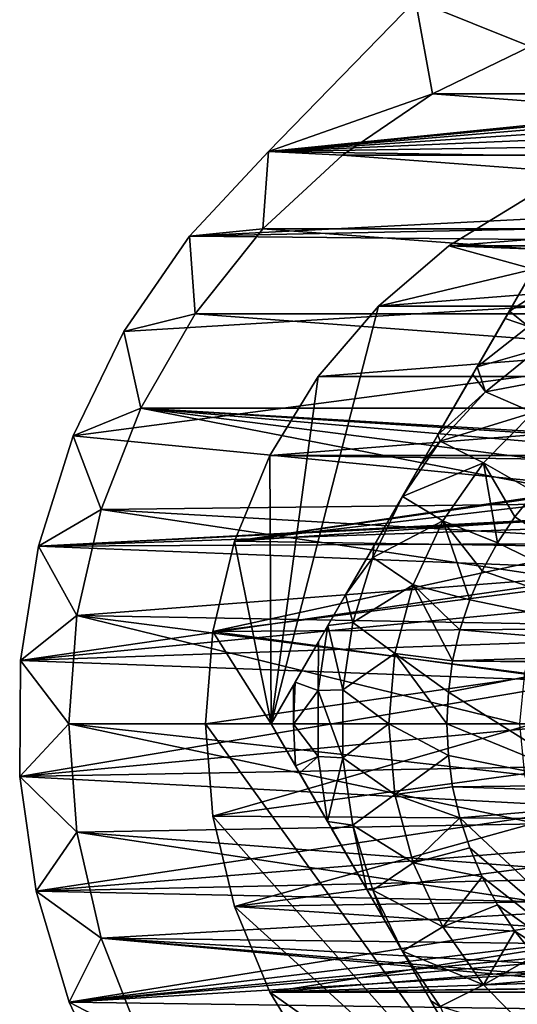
# Model space of a CAD drawing. Header units: inches. Extents: x -9.1 to 9.1, y 0 to 18.8.
# Tile 71 of 256: x 8.358 to 8.529, y 0.25 to 0.588. Entities that reach past the tile are written whole.
import ezdxf

# ---------------------------------------------------------------- set-up
doc = ezdxf.new("R2010")
doc.units = ezdxf.units.IN
doc.header["$LTSCALE"] = 65.185185
doc.header["$MEASUREMENT"] = 0
for name, color, linetype in [('199', 7, 'CONTINUOUS'), ('202', 7, 'CONTINUOUS'), ('203', 7, 'CONTINUOUS'), ('25', 7, 'CONTINUOUS'), ('263', 7, 'CONTINUOUS'), ('264', 7, 'CONTINUOUS'), ('265', 7, 'CONTINUOUS'), ('266', 7, 'CONTINUOUS'), ('269', 7, 'CONTINUOUS'), ('270', 7, 'CONTINUOUS'), ('29', 7, 'CONTINUOUS'), ('301', 7, 'CONTINUOUS'), ('49', 7, 'CONTINUOUS'), ('50', 7, 'CONTINUOUS'), ('793', 7, 'CONTINUOUS'), ('797', 7, 'CONTINUOUS'), ('798', 7, 'CONTINUOUS'), ('799', 7, 'CONTINUOUS'), ('800', 7, 'CONTINUOUS')]:
    doc.layers.add(name, color=color, linetype=linetype)

msp = doc.modelspace()

# ---------------------------------------------------------------- linework, layer by layer
at = {"layer": '199', "color": 252, "linetype": 'Continuous', "true_color": 0x969696}
for points in [[(8.53366, 0.57872, 6.407), (8.75, 0.56251, 6.407), (8.5, 0.56251, 6.407), (8.53366, 0.57872, 6.407)], [(8.5, 0.56251, 6.407), (8.78087, 0.54146, 6.407), (8.46913, 0.54146, 6.407), (8.5, 0.56251, 6.407)], [(8.75, 0.56251, 6.407), (8.78087, 0.54146, 6.407), (8.5, 0.56251, 6.407), (8.75, 0.56251, 6.407)], [(8.46913, 0.54146, 6.407), (8.80826, 0.51604, 6.407), (8.44174, 0.51604, 6.407), (8.46913, 0.54146, 6.407)], [(8.78087, 0.54146, 6.407), (8.80826, 0.51604, 6.407), (8.46913, 0.54146, 6.407), (8.78087, 0.54146, 6.407)], [(8.44174, 0.51604, 6.407), (8.83156, 0.48683, 6.407), (8.41844, 0.48683, 6.407), (8.44174, 0.51604, 6.407)], [(8.80826, 0.51604, 6.407), (8.83156, 0.48683, 6.407), (8.44174, 0.51604, 6.407), (8.80826, 0.51604, 6.407)], [(8.41844, 0.48683, 6.407), (8.85024, 0.45447, 6.407), (8.39976, 0.45447, 6.407), (8.41844, 0.48683, 6.407)], [(8.83156, 0.48683, 6.407), (8.85024, 0.45447, 6.407), (8.41844, 0.48683, 6.407), (8.83156, 0.48683, 6.407)], [(8.38611, 0.41969, 6.407), (8.39976, 0.45447, 6.407), (8.56775, 0.42181, 6.407), (8.38611, 0.41969, 6.407)], [(8.39976, 0.45447, 6.407), (8.85024, 0.45447, 6.407), (8.63377, 0.44059, 6.407), (8.39976, 0.45447, 6.407)], [(8.56775, 0.42181, 6.407), (8.39976, 0.45447, 6.407), (8.58265, 0.43104, 6.407), (8.56775, 0.42181, 6.407)], [(8.58265, 0.43104, 6.407), (8.39976, 0.45447, 6.407), (8.599, 0.43737, 6.407), (8.58265, 0.43104, 6.407)], [(8.599, 0.43737, 6.407), (8.39976, 0.45447, 6.407), (8.61623, 0.44059, 6.407), (8.599, 0.43737, 6.407)], [(8.61623, 0.44059, 6.407), (8.39976, 0.45447, 6.407), (8.63377, 0.44059, 6.407), (8.61623, 0.44059, 6.407)], [(8.37779, 0.38326, 6.407), (8.38611, 0.41969, 6.407), (8.54423, 0.39601, 6.407), (8.37779, 0.38326, 6.407)], [(8.55479, 0.41, 6.407), (8.38611, 0.41969, 6.407), (8.56775, 0.42181, 6.407), (8.55479, 0.41, 6.407)], [(8.54423, 0.39601, 6.407), (8.38611, 0.41969, 6.407), (8.55479, 0.41, 6.407), (8.54423, 0.39601, 6.407)], [(8.53642, 0.38032, 6.407), (8.37779, 0.38326, 6.407), (8.54423, 0.39601, 6.407), (8.53642, 0.38032, 6.407)], [(8.375, 0.346, 6.407), (8.37779, 0.38326, 6.407), (8.53, 0.346, 6.407), (8.375, 0.346, 6.407)], [(8.53, 0.346, 6.407), (8.37779, 0.38326, 6.407), (8.53162, 0.36346, 6.407), (8.53, 0.346, 6.407)], [(8.53162, 0.36346, 6.407), (8.37779, 0.38326, 6.407), (8.53642, 0.38032, 6.407), (8.53162, 0.36346, 6.407)], [(8.37779, 0.30874, 6.407), (8.375, 0.346, 6.407), (8.53642, 0.31168, 6.407), (8.37779, 0.30874, 6.407)], [(8.53642, 0.31168, 6.407), (8.375, 0.346, 6.407), (8.53162, 0.32854, 6.407), (8.53642, 0.31168, 6.407)], [(8.53162, 0.32854, 6.407), (8.375, 0.346, 6.407), (8.53, 0.346, 6.407), (8.53162, 0.32854, 6.407)], [(8.54423, 0.29599, 6.407), (8.37779, 0.30874, 6.407), (8.53642, 0.31168, 6.407), (8.54423, 0.29599, 6.407)], [(8.38611, 0.27231, 6.407), (8.37779, 0.30874, 6.407), (8.55479, 0.282, 6.407), (8.38611, 0.27231, 6.407)], [(8.55479, 0.282, 6.407), (8.37779, 0.30874, 6.407), (8.54423, 0.29599, 6.407), (8.55479, 0.282, 6.407)], [(8.56775, 0.27019, 6.407), (8.38611, 0.27231, 6.407), (8.55479, 0.282, 6.407), (8.56775, 0.27019, 6.407)], [(8.39976, 0.23753, 6.407), (8.38611, 0.27231, 6.407), (8.61623, 0.25141, 6.407), (8.39976, 0.23753, 6.407)], [(8.61623, 0.25141, 6.407), (8.38611, 0.27231, 6.407), (8.599, 0.25463, 6.407), (8.61623, 0.25141, 6.407)], [(8.599, 0.25463, 6.407), (8.38611, 0.27231, 6.407), (8.58265, 0.26096, 6.407), (8.599, 0.25463, 6.407)], [(8.58265, 0.26096, 6.407), (8.38611, 0.27231, 6.407), (8.56775, 0.27019, 6.407), (8.58265, 0.26096, 6.407)], [(8.85024, 0.23753, 6.407), (8.39976, 0.23753, 6.407), (8.61623, 0.25141, 6.407), (8.85024, 0.23753, 6.407)]]:
    msp.add_3dface(points, dxfattribs=at)
at = {"layer": '202', "color": 252, "linetype": 'Continuous', "true_color": 0x969696}
for points in [[(8.37779, 0.30874, 6.532), (8.375, 0.346, 6.532), (8.37779, 0.30874, 6.407), (8.37779, 0.30874, 6.532)], [(8.375, 0.346, 6.532), (8.375, 0.346, 6.407), (8.37779, 0.30874, 6.407), (8.375, 0.346, 6.532)], [(8.38611, 0.27231, 6.532), (8.37779, 0.30874, 6.532), (8.38611, 0.27231, 6.407), (8.38611, 0.27231, 6.532)], [(8.37779, 0.30874, 6.532), (8.37779, 0.30874, 6.407), (8.38611, 0.27231, 6.407), (8.37779, 0.30874, 6.532)], [(8.39976, 0.23753, 6.532), (8.38611, 0.27231, 6.532), (8.39976, 0.23753, 6.407), (8.39976, 0.23753, 6.532)], [(8.38611, 0.27231, 6.532), (8.38611, 0.27231, 6.407), (8.39976, 0.23753, 6.407), (8.38611, 0.27231, 6.532)]]:
    msp.add_3dface(points, dxfattribs=at)
at = {"layer": '203', "color": 252, "linetype": 'Continuous', "true_color": 0x969696}
for points in [[(8.5, 0.56251, 6.532), (8.53367, 0.57872, 6.532), (8.53366, 0.57872, 6.407), (8.5, 0.56251, 6.532)], [(8.5, 0.56251, 6.532), (8.53366, 0.57872, 6.407), (8.5, 0.56251, 6.407), (8.5, 0.56251, 6.532)], [(8.46913, 0.54146, 6.532), (8.5, 0.56251, 6.532), (8.5, 0.56251, 6.407), (8.46913, 0.54146, 6.532)], [(8.46913, 0.54146, 6.532), (8.5, 0.56251, 6.407), (8.46913, 0.54146, 6.407), (8.46913, 0.54146, 6.532)], [(8.44174, 0.51604, 6.532), (8.46913, 0.54146, 6.532), (8.46913, 0.54146, 6.407), (8.44174, 0.51604, 6.532)], [(8.44174, 0.51604, 6.532), (8.46913, 0.54146, 6.407), (8.44174, 0.51604, 6.407), (8.44174, 0.51604, 6.532)], [(8.41844, 0.48683, 6.532), (8.44174, 0.51604, 6.532), (8.44174, 0.51604, 6.407), (8.41844, 0.48683, 6.532)], [(8.41844, 0.48683, 6.532), (8.44174, 0.51604, 6.407), (8.41844, 0.48683, 6.407), (8.41844, 0.48683, 6.532)], [(8.39976, 0.45447, 6.532), (8.41844, 0.48683, 6.532), (8.41844, 0.48683, 6.407), (8.39976, 0.45447, 6.532)], [(8.39976, 0.45447, 6.532), (8.41844, 0.48683, 6.407), (8.39976, 0.45447, 6.407), (8.39976, 0.45447, 6.532)], [(8.38611, 0.41969, 6.532), (8.39976, 0.45447, 6.532), (8.38611, 0.41969, 6.407), (8.38611, 0.41969, 6.532)], [(8.39976, 0.45447, 6.532), (8.39976, 0.45447, 6.407), (8.38611, 0.41969, 6.407), (8.39976, 0.45447, 6.532)], [(8.37779, 0.38326, 6.532), (8.38611, 0.41969, 6.532), (8.37779, 0.38326, 6.407), (8.37779, 0.38326, 6.532)], [(8.38611, 0.41969, 6.532), (8.38611, 0.41969, 6.407), (8.37779, 0.38326, 6.407), (8.38611, 0.41969, 6.532)], [(8.375, 0.346, 6.532), (8.37779, 0.38326, 6.532), (8.375, 0.346, 6.407), (8.375, 0.346, 6.532)], [(8.37779, 0.38326, 6.532), (8.37779, 0.38326, 6.407), (8.375, 0.346, 6.407), (8.37779, 0.38326, 6.532)]]:
    msp.add_3dface(points, dxfattribs=at)
at = {"layer": '25', "color": 253, "linetype": 'Continuous', "true_color": 0xaab4c3}
for points in [[(8.44367, 0.54266, 6.625), (8.91853, 0.59053, 6.625), (8.4942, 0.59453, 6.625), (8.44367, 0.54266, 6.625)], [(8.90559, 0.58659, 6.625), (8.91853, 0.59053, 6.625), (8.44367, 0.54266, 6.625), (8.90559, 0.58659, 6.625)], [(8.89366, 0.58019, 6.625), (8.90559, 0.58659, 6.625), (8.44367, 0.54266, 6.625), (8.89366, 0.58019, 6.625)], [(8.88323, 0.57159, 6.625), (8.89366, 0.58019, 6.625), (8.44367, 0.54266, 6.625), (8.88323, 0.57159, 6.625)], [(8.87467, 0.5611, 6.625), (8.88323, 0.57159, 6.625), (8.44367, 0.54266, 6.625), (8.87467, 0.5611, 6.625)], [(8.86834, 0.54915, 6.625), (8.87467, 0.5611, 6.625), (8.44367, 0.54266, 6.625), (8.86834, 0.54915, 6.625)], [(8.86446, 0.53618, 6.625), (8.86834, 0.54915, 6.625), (8.44367, 0.54266, 6.625), (8.86446, 0.53618, 6.625)], [(8.4165, 0.51358, 6.625), (8.86446, 0.53618, 6.625), (8.44367, 0.54266, 6.625), (8.4165, 0.51358, 6.625)], [(8.8632, 0.52271, 6.625), (8.86446, 0.53618, 6.625), (8.4165, 0.51358, 6.625), (8.8632, 0.52271, 6.625)], [(8.8646, 0.50925, 6.625), (8.8632, 0.52271, 6.625), (8.4165, 0.51358, 6.625), (8.8646, 0.50925, 6.625)], [(8.39394, 0.48079, 6.625), (8.8646, 0.50925, 6.625), (8.4165, 0.51358, 6.625), (8.39394, 0.48079, 6.625)], [(8.3765, 0.44502, 6.625), (8.8646, 0.50925, 6.625), (8.39394, 0.48079, 6.625), (8.3765, 0.44502, 6.625)], [(8.8646, 0.50925, 6.625), (8.3765, 0.44502, 6.625), (8.625, 0.4207, 6.625), (8.8646, 0.50925, 6.625)], [(8.3765, 0.44502, 6.625), (8.36456, 0.40705, 6.625), (8.625, 0.4207, 6.625), (8.3765, 0.44502, 6.625)], [(8.625, 0.4207, 6.625), (8.36456, 0.40705, 6.625), (8.61043, 0.41927, 6.625), (8.625, 0.4207, 6.625)], [(8.61043, 0.41927, 6.625), (8.36456, 0.40705, 6.625), (8.59641, 0.41502, 6.625), (8.61043, 0.41927, 6.625)], [(8.59641, 0.41502, 6.625), (8.36456, 0.40705, 6.625), (8.5835, 0.40811, 6.625), (8.59641, 0.41502, 6.625)], [(8.36456, 0.40705, 6.625), (8.35838, 0.36774, 6.625), (8.57218, 0.39882, 6.625), (8.36456, 0.40705, 6.625)], [(8.5835, 0.40811, 6.625), (8.36456, 0.40705, 6.625), (8.57218, 0.39882, 6.625), (8.5835, 0.40811, 6.625)], [(8.57218, 0.39882, 6.625), (8.35838, 0.36774, 6.625), (8.56289, 0.3875, 6.625), (8.57218, 0.39882, 6.625)], [(8.56289, 0.3875, 6.625), (8.35838, 0.36774, 6.625), (8.55598, 0.37459, 6.625), (8.56289, 0.3875, 6.625)], [(8.55598, 0.37459, 6.625), (8.35838, 0.36774, 6.625), (8.55173, 0.36057, 6.625), (8.55598, 0.37459, 6.625)], [(8.35838, 0.36774, 6.625), (8.35811, 0.32794, 6.625), (8.55173, 0.36057, 6.625), (8.35838, 0.36774, 6.625)], [(8.55173, 0.36057, 6.625), (8.35811, 0.32794, 6.625), (8.5503, 0.346, 6.625), (8.55173, 0.36057, 6.625)], [(8.5503, 0.346, 6.625), (8.35811, 0.32794, 6.625), (8.55173, 0.33143, 6.625), (8.5503, 0.346, 6.625)], [(8.55173, 0.33143, 6.625), (8.35811, 0.32794, 6.625), (8.55598, 0.31741, 6.625), (8.55173, 0.33143, 6.625)], [(8.35811, 0.32794, 6.625), (8.36374, 0.28854, 6.625), (8.55598, 0.31741, 6.625), (8.35811, 0.32794, 6.625)], [(8.55598, 0.31741, 6.625), (8.36374, 0.28854, 6.625), (8.56289, 0.3045, 6.625), (8.55598, 0.31741, 6.625)], [(8.56289, 0.3045, 6.625), (8.36374, 0.28854, 6.625), (8.57218, 0.29318, 6.625), (8.56289, 0.3045, 6.625)], [(8.57218, 0.29318, 6.625), (8.36374, 0.28854, 6.625), (8.5835, 0.28389, 6.625), (8.57218, 0.29318, 6.625)], [(8.36374, 0.28854, 6.625), (8.37516, 0.25042, 6.625), (8.5835, 0.28389, 6.625), (8.36374, 0.28854, 6.625)], [(8.5835, 0.28389, 6.625), (8.37516, 0.25042, 6.625), (8.59641, 0.27698, 6.625), (8.5835, 0.28389, 6.625)], [(8.87205, 0.24343, 6.625), (8.88454, 0.28122, 6.625), (8.37516, 0.25042, 6.625), (8.87205, 0.24343, 6.625)], [(8.37516, 0.25042, 6.625), (8.88454, 0.28122, 6.625), (8.625, 0.2713, 6.625), (8.37516, 0.25042, 6.625)], [(8.59641, 0.27698, 6.625), (8.37516, 0.25042, 6.625), (8.61043, 0.27273, 6.625), (8.59641, 0.27698, 6.625)], [(8.37516, 0.25042, 6.625), (8.625, 0.2713, 6.625), (8.61043, 0.27273, 6.625), (8.37516, 0.25042, 6.625)], [(8.3921, 0.21441, 6.625), (8.87205, 0.24343, 6.625), (8.37516, 0.25042, 6.625), (8.3921, 0.21441, 6.625)]]:
    msp.add_3dface(points, dxfattribs=at)
at = {"layer": '263', "color": 252, "linetype": 'Continuous', "true_color": 0x969696}
for points in [[(8.53284, 0.52687, 6.319), (8.50568, 0.51023, 6.319), (8.71716, 0.52687, 6.319), (8.53284, 0.52687, 6.319)], [(8.71716, 0.52687, 6.319), (8.50568, 0.51023, 6.319), (8.74432, 0.51023, 6.319), (8.71716, 0.52687, 6.319)], [(8.50568, 0.51023, 6.319), (8.48146, 0.48954, 6.319), (8.74432, 0.51023, 6.319), (8.50568, 0.51023, 6.319)], [(8.74432, 0.51023, 6.319), (8.48146, 0.48954, 6.319), (8.76854, 0.48954, 6.319), (8.74432, 0.51023, 6.319)], [(8.48146, 0.48954, 6.319), (8.46077, 0.46532, 6.319), (8.76854, 0.48954, 6.319), (8.48146, 0.48954, 6.319)], [(8.76854, 0.48954, 6.319), (8.46077, 0.46532, 6.319), (8.78923, 0.46532, 6.319), (8.76854, 0.48954, 6.319)], [(8.46077, 0.46532, 6.319), (8.44413, 0.43816, 6.319), (8.78923, 0.46532, 6.319), (8.46077, 0.46532, 6.319)], [(8.78923, 0.46532, 6.319), (8.44413, 0.43816, 6.319), (8.80587, 0.43816, 6.319), (8.78923, 0.46532, 6.319)], [(8.43194, 0.40873, 6.319), (8.61666, 0.43594, 6.319), (8.44413, 0.43816, 6.319), (8.43194, 0.40873, 6.319)], [(8.44413, 0.43816, 6.319), (8.61666, 0.43594, 6.319), (8.80587, 0.43816, 6.319), (8.44413, 0.43816, 6.319)], [(8.60026, 0.43287, 6.319), (8.61666, 0.43594, 6.319), (8.43194, 0.40873, 6.319), (8.60026, 0.43287, 6.319)], [(8.58471, 0.42685, 6.319), (8.60026, 0.43287, 6.319), (8.43194, 0.40873, 6.319), (8.58471, 0.42685, 6.319)], [(8.57054, 0.41806, 6.319), (8.58471, 0.42685, 6.319), (8.43194, 0.40873, 6.319), (8.57054, 0.41806, 6.319)], [(8.55821, 0.40682, 6.319), (8.57054, 0.41806, 6.319), (8.43194, 0.40873, 6.319), (8.55821, 0.40682, 6.319)], [(8.4245, 0.37776, 6.319), (8.55821, 0.40682, 6.319), (8.43194, 0.40873, 6.319), (8.4245, 0.37776, 6.319)], [(8.54817, 0.3935, 6.319), (8.55821, 0.40682, 6.319), (8.4245, 0.37776, 6.319), (8.54817, 0.3935, 6.319)], [(8.54075, 0.37857, 6.319), (8.54817, 0.3935, 6.319), (8.4245, 0.37776, 6.319), (8.54075, 0.37857, 6.319)], [(8.422, 0.346, 6.319), (8.5362, 0.36252, 6.319), (8.4245, 0.37776, 6.319), (8.422, 0.346, 6.319)], [(8.5362, 0.36252, 6.319), (8.54075, 0.37857, 6.319), (8.4245, 0.37776, 6.319), (8.5362, 0.36252, 6.319)], [(8.53467, 0.346, 6.319), (8.5362, 0.36252, 6.319), (8.422, 0.346, 6.319), (8.53467, 0.346, 6.319)], [(8.53467, 0.346, 6.319), (8.422, 0.346, 6.319), (8.4245, 0.31424, 6.319), (8.53467, 0.346, 6.319)], [(8.5362, 0.32948, 6.319), (8.53467, 0.346, 6.319), (8.4245, 0.31424, 6.319), (8.5362, 0.32948, 6.319)], [(8.54075, 0.31343, 6.319), (8.5362, 0.32948, 6.319), (8.4245, 0.31424, 6.319), (8.54075, 0.31343, 6.319)], [(8.43194, 0.28327, 6.319), (8.54075, 0.31343, 6.319), (8.4245, 0.31424, 6.319), (8.43194, 0.28327, 6.319)], [(8.54817, 0.2985, 6.319), (8.54075, 0.31343, 6.319), (8.43194, 0.28327, 6.319), (8.54817, 0.2985, 6.319)], [(8.55821, 0.28518, 6.319), (8.54817, 0.2985, 6.319), (8.43194, 0.28327, 6.319), (8.55821, 0.28518, 6.319)], [(8.57054, 0.27394, 6.319), (8.55821, 0.28518, 6.319), (8.43194, 0.28327, 6.319), (8.57054, 0.27394, 6.319)], [(8.44413, 0.25384, 6.319), (8.57054, 0.27394, 6.319), (8.43194, 0.28327, 6.319), (8.44413, 0.25384, 6.319)], [(8.58471, 0.26515, 6.319), (8.57054, 0.27394, 6.319), (8.44413, 0.25384, 6.319), (8.58471, 0.26515, 6.319)], [(8.60026, 0.25913, 6.319), (8.58471, 0.26515, 6.319), (8.44413, 0.25384, 6.319), (8.60026, 0.25913, 6.319)], [(8.61666, 0.25606, 6.319), (8.60026, 0.25913, 6.319), (8.44413, 0.25384, 6.319), (8.61666, 0.25606, 6.319)], [(8.63334, 0.25606, 6.319), (8.61666, 0.25606, 6.319), (8.44413, 0.25384, 6.319), (8.63334, 0.25606, 6.319)], [(8.80587, 0.25384, 6.319), (8.63334, 0.25606, 6.319), (8.44413, 0.25384, 6.319), (8.80587, 0.25384, 6.319)], [(8.46077, 0.22668, 6.319), (8.80587, 0.25384, 6.319), (8.44413, 0.25384, 6.319), (8.46077, 0.22668, 6.319)], [(8.78923, 0.22668, 6.319), (8.80587, 0.25384, 6.319), (8.46077, 0.22668, 6.319), (8.78923, 0.22668, 6.319)]]:
    msp.add_3dface(points, dxfattribs=at)
at = {"layer": '264', "color": 252, "linetype": 'Continuous', "true_color": 0x969696}
for points in [[(8.53284, 0.52687, 6.294), (8.74432, 0.51023, 6.294), (8.50568, 0.51023, 6.294), (8.53284, 0.52687, 6.294)], [(8.48146, 0.48954, 6.294), (8.50568, 0.51023, 6.294), (8.53479, 0.50225, 6.294), (8.48146, 0.48954, 6.294)], [(8.50568, 0.51023, 6.294), (8.74432, 0.51023, 6.294), (8.71521, 0.50225, 6.294), (8.50568, 0.51023, 6.294)], [(8.53479, 0.50225, 6.294), (8.50568, 0.51023, 6.294), (8.71521, 0.50225, 6.294), (8.53479, 0.50225, 6.294)], [(8.44458, 0.346, 6.294), (8.48146, 0.48954, 6.294), (8.53479, 0.50225, 6.294), (8.44458, 0.346, 6.294)], [(8.46077, 0.46532, 6.294), (8.48146, 0.48954, 6.294), (8.44458, 0.346, 6.294), (8.46077, 0.46532, 6.294)], [(8.44413, 0.43816, 6.294), (8.46077, 0.46532, 6.294), (8.44458, 0.346, 6.294), (8.44413, 0.43816, 6.294)], [(8.43194, 0.40873, 6.294), (8.44413, 0.43816, 6.294), (8.44458, 0.346, 6.294), (8.43194, 0.40873, 6.294)], [(8.4245, 0.37776, 6.294), (8.43194, 0.40873, 6.294), (8.44458, 0.346, 6.294), (8.4245, 0.37776, 6.294)], [(8.422, 0.346, 6.294), (8.4245, 0.37776, 6.294), (8.44458, 0.346, 6.294), (8.422, 0.346, 6.294)], [(8.4245, 0.31424, 6.294), (8.422, 0.346, 6.294), (8.53479, 0.18975, 6.294), (8.4245, 0.31424, 6.294)], [(8.53479, 0.18975, 6.294), (8.422, 0.346, 6.294), (8.44458, 0.346, 6.294), (8.53479, 0.18975, 6.294)], [(8.43194, 0.28327, 6.294), (8.4245, 0.31424, 6.294), (8.53479, 0.18975, 6.294), (8.43194, 0.28327, 6.294)], [(8.44413, 0.25384, 6.294), (8.43194, 0.28327, 6.294), (8.53479, 0.18975, 6.294), (8.44413, 0.25384, 6.294)], [(8.46077, 0.22668, 6.294), (8.44413, 0.25384, 6.294), (8.53479, 0.18975, 6.294), (8.46077, 0.22668, 6.294)]]:
    msp.add_3dface(points, dxfattribs=at)
at = {"layer": '265', "color": 252, "linetype": 'Continuous', "true_color": 0x969696}
for points in [[(8.50568, 0.51023, 6.319), (8.53284, 0.52687, 6.319), (8.50568, 0.51023, 6.294), (8.50568, 0.51023, 6.319)], [(8.53284, 0.52687, 6.319), (8.53284, 0.52687, 6.294), (8.50568, 0.51023, 6.294), (8.53284, 0.52687, 6.319)], [(8.48146, 0.48954, 6.319), (8.50568, 0.51023, 6.319), (8.48146, 0.48954, 6.294), (8.48146, 0.48954, 6.319)], [(8.50568, 0.51023, 6.319), (8.50568, 0.51023, 6.294), (8.48146, 0.48954, 6.294), (8.50568, 0.51023, 6.319)], [(8.46077, 0.46532, 6.319), (8.48146, 0.48954, 6.319), (8.46077, 0.46532, 6.294), (8.46077, 0.46532, 6.319)], [(8.48146, 0.48954, 6.319), (8.48146, 0.48954, 6.294), (8.46077, 0.46532, 6.294), (8.48146, 0.48954, 6.319)], [(8.44413, 0.43816, 6.319), (8.46077, 0.46532, 6.319), (8.44413, 0.43816, 6.294), (8.44413, 0.43816, 6.319)], [(8.46077, 0.46532, 6.319), (8.46077, 0.46532, 6.294), (8.44413, 0.43816, 6.294), (8.46077, 0.46532, 6.319)], [(8.43194, 0.40873, 6.319), (8.44413, 0.43816, 6.319), (8.43194, 0.40873, 6.294), (8.43194, 0.40873, 6.319)], [(8.44413, 0.43816, 6.319), (8.44413, 0.43816, 6.294), (8.43194, 0.40873, 6.294), (8.44413, 0.43816, 6.319)], [(8.4245, 0.37776, 6.319), (8.43194, 0.40873, 6.319), (8.4245, 0.37776, 6.294), (8.4245, 0.37776, 6.319)], [(8.43194, 0.40873, 6.319), (8.43194, 0.40873, 6.294), (8.4245, 0.37776, 6.294), (8.43194, 0.40873, 6.319)], [(8.422, 0.346, 6.319), (8.4245, 0.37776, 6.319), (8.422, 0.346, 6.294), (8.422, 0.346, 6.319)], [(8.422, 0.346, 6.294), (8.4245, 0.37776, 6.319), (8.4245, 0.37776, 6.294), (8.422, 0.346, 6.294)]]:
    msp.add_3dface(points, dxfattribs=at)
at = {"layer": '266', "color": 252, "linetype": 'Continuous', "true_color": 0x969696}
for points in [[(8.4245, 0.31424, 6.319), (8.422, 0.346, 6.319), (8.4245, 0.31424, 6.294), (8.4245, 0.31424, 6.319)], [(8.422, 0.346, 6.319), (8.422, 0.346, 6.294), (8.4245, 0.31424, 6.294), (8.422, 0.346, 6.319)], [(8.43194, 0.28327, 6.319), (8.4245, 0.31424, 6.319), (8.43194, 0.28327, 6.294), (8.43194, 0.28327, 6.319)], [(8.4245, 0.31424, 6.319), (8.4245, 0.31424, 6.294), (8.43194, 0.28327, 6.294), (8.4245, 0.31424, 6.319)], [(8.44413, 0.25384, 6.319), (8.43194, 0.28327, 6.319), (8.44413, 0.25384, 6.294), (8.44413, 0.25384, 6.319)], [(8.43194, 0.28327, 6.319), (8.43194, 0.28327, 6.294), (8.44413, 0.25384, 6.294), (8.43194, 0.28327, 6.319)], [(8.46077, 0.22668, 6.319), (8.44413, 0.25384, 6.319), (8.46077, 0.22668, 6.294), (8.46077, 0.22668, 6.319)], [(8.44413, 0.25384, 6.319), (8.44413, 0.25384, 6.294), (8.46077, 0.22668, 6.294), (8.44413, 0.25384, 6.319)]]:
    msp.add_3dface(points, dxfattribs=at)
at = {"layer": '269', "color": 252, "linetype": 'Continuous', "true_color": 0x969696}
for points in [[(8.53479, 0.18975, 6.294), (8.44458, 0.346, 6.294), (8.53479, 0.18975, 6.20023), (8.53479, 0.18975, 6.294)], [(8.53479, 0.18975, 6.20023), (8.44458, 0.346, 6.294), (8.5271, 0.20307, 6.19698), (8.53479, 0.18975, 6.20023)], [(8.44458, 0.346, 6.294), (8.44458, 0.346, 6.20023), (8.45291, 0.33157, 6.19678), (8.44458, 0.346, 6.294)], [(8.5271, 0.20307, 6.19698), (8.44458, 0.346, 6.294), (8.5265, 0.20411, 6.19679), (8.5271, 0.20307, 6.19698)], [(8.5265, 0.20411, 6.19679), (8.44458, 0.346, 6.294), (8.51848, 0.21801, 6.19507), (8.5265, 0.20411, 6.19679)], [(8.51848, 0.21801, 6.19507), (8.44458, 0.346, 6.294), (8.51529, 0.22352, 6.19467), (8.51848, 0.21801, 6.19507)], [(8.51529, 0.22352, 6.19467), (8.44458, 0.346, 6.294), (8.50917, 0.23412, 6.19423), (8.51529, 0.22352, 6.19467)], [(8.50917, 0.23412, 6.19423), (8.44458, 0.346, 6.294), (8.4995, 0.25088, 6.19402), (8.50917, 0.23412, 6.19423)], [(8.4995, 0.25088, 6.19402), (8.44458, 0.346, 6.294), (8.48968, 0.26787, 6.194), (8.4995, 0.25088, 6.19402)], [(8.48968, 0.26787, 6.194), (8.44458, 0.346, 6.294), (8.48354, 0.27851, 6.194), (8.48968, 0.26787, 6.194)], [(8.48354, 0.27851, 6.194), (8.44458, 0.346, 6.294), (8.47743, 0.2891, 6.19404), (8.48354, 0.27851, 6.194)], [(8.47743, 0.2891, 6.19404), (8.44458, 0.346, 6.294), (8.46547, 0.30982, 6.19454), (8.47743, 0.2891, 6.19404)], [(8.46547, 0.30982, 6.19454), (8.44458, 0.346, 6.294), (8.46397, 0.31241, 6.19469), (8.46547, 0.30982, 6.19454)], [(8.46397, 0.31241, 6.19469), (8.44458, 0.346, 6.294), (8.45433, 0.32911, 6.19638), (8.46397, 0.31241, 6.19469)], [(8.45433, 0.32911, 6.19638), (8.44458, 0.346, 6.294), (8.45291, 0.33157, 6.19678), (8.45433, 0.32911, 6.19638)]]:
    msp.add_3dface(points, dxfattribs=at)
at = {"layer": '270', "color": 252, "linetype": 'Continuous', "true_color": 0x969696}
for points in [[(8.44458, 0.346, 6.294), (8.53479, 0.50225, 6.294), (8.44458, 0.346, 6.20023), (8.44458, 0.346, 6.294)], [(8.44458, 0.346, 6.20023), (8.53479, 0.50225, 6.294), (8.45223, 0.35925, 6.19699), (8.44458, 0.346, 6.20023)], [(8.45223, 0.35925, 6.19699), (8.53479, 0.50225, 6.294), (8.45287, 0.36037, 6.19679), (8.45223, 0.35925, 6.19699)], [(8.45287, 0.36037, 6.19679), (8.53479, 0.50225, 6.294), (8.46084, 0.37417, 6.19507), (8.45287, 0.36037, 6.19679)], [(8.46084, 0.37417, 6.19507), (8.53479, 0.50225, 6.294), (8.46408, 0.37978, 6.19467), (8.46084, 0.37417, 6.19507)], [(8.46408, 0.37978, 6.19467), (8.53479, 0.50225, 6.294), (8.47015, 0.39029, 6.19423), (8.46408, 0.37978, 6.19467)], [(8.47015, 0.39029, 6.19423), (8.53479, 0.50225, 6.294), (8.47985, 0.40709, 6.19402), (8.47015, 0.39029, 6.19423)], [(8.47985, 0.40709, 6.19402), (8.53479, 0.50225, 6.294), (8.48968, 0.42412, 6.194), (8.47985, 0.40709, 6.19402)], [(8.48968, 0.42412, 6.194), (8.53479, 0.50225, 6.294), (8.49582, 0.43475, 6.194), (8.48968, 0.42412, 6.194)], [(8.49582, 0.43475, 6.194), (8.53479, 0.50225, 6.294), (8.50192, 0.44532, 6.19404), (8.49582, 0.43475, 6.194)], [(8.50192, 0.44532, 6.19404), (8.53479, 0.50225, 6.294), (8.51387, 0.46602, 6.19454), (8.50192, 0.44532, 6.19404)], [(8.51387, 0.46602, 6.19454), (8.53479, 0.50225, 6.294), (8.51539, 0.46865, 6.19468), (8.51387, 0.46602, 6.19454)], [(8.51539, 0.46865, 6.19468), (8.53479, 0.50225, 6.294), (8.52501, 0.48531, 6.19638), (8.51539, 0.46865, 6.19468)], [(8.52501, 0.48531, 6.19638), (8.53479, 0.50225, 6.294), (8.52646, 0.48782, 6.19678), (8.52501, 0.48531, 6.19638)], [(8.53479, 0.50225, 6.294), (8.53479, 0.50225, 6.20023), (8.52646, 0.48782, 6.19678), (8.53479, 0.50225, 6.294)]]:
    msp.add_3dface(points, dxfattribs=at)
at = {"layer": '29', "color": 253, "linetype": 'Continuous', "true_color": 0xaab4c3}
for points in [[(8.44367, 0.54266, 6.532), (8.4942, 0.59453, 6.532), (8.5, 0.56251, 6.532), (8.44367, 0.54266, 6.532)], [(8.5, 0.56251, 6.532), (8.4942, 0.59453, 6.532), (8.53367, 0.57872, 6.532), (8.5, 0.56251, 6.532)], [(8.53367, 0.57872, 6.532), (8.4942, 0.59453, 6.532), (8.56937, 0.58973, 6.532), (8.53367, 0.57872, 6.532)], [(8.46913, 0.54146, 6.532), (8.44367, 0.54266, 6.532), (8.5, 0.56251, 6.532), (8.46913, 0.54146, 6.532)], [(8.4165, 0.51358, 6.532), (8.44367, 0.54266, 6.532), (8.44174, 0.51604, 6.532), (8.4165, 0.51358, 6.532)], [(8.44174, 0.51604, 6.532), (8.44367, 0.54266, 6.532), (8.46913, 0.54146, 6.532), (8.44174, 0.51604, 6.532)], [(8.41844, 0.48683, 6.532), (8.4165, 0.51358, 6.532), (8.44174, 0.51604, 6.532), (8.41844, 0.48683, 6.532)], [(8.39394, 0.48079, 6.532), (8.4165, 0.51358, 6.532), (8.41844, 0.48683, 6.532), (8.39394, 0.48079, 6.532)], [(8.39976, 0.45447, 6.532), (8.39394, 0.48079, 6.532), (8.41844, 0.48683, 6.532), (8.39976, 0.45447, 6.532)], [(8.3765, 0.44502, 6.532), (8.39394, 0.48079, 6.532), (8.39976, 0.45447, 6.532), (8.3765, 0.44502, 6.532)], [(8.38611, 0.41969, 6.532), (8.3765, 0.44502, 6.532), (8.39976, 0.45447, 6.532), (8.38611, 0.41969, 6.532)], [(8.36456, 0.40705, 6.532), (8.3765, 0.44502, 6.532), (8.38611, 0.41969, 6.532), (8.36456, 0.40705, 6.532)], [(8.37779, 0.38326, 6.532), (8.36456, 0.40705, 6.532), (8.38611, 0.41969, 6.532), (8.37779, 0.38326, 6.532)], [(8.35838, 0.36774, 6.532), (8.36456, 0.40705, 6.532), (8.37779, 0.38326, 6.532), (8.35838, 0.36774, 6.532)], [(8.375, 0.346, 6.532), (8.35838, 0.36774, 6.532), (8.37779, 0.38326, 6.532), (8.375, 0.346, 6.532)], [(8.35811, 0.32794, 6.532), (8.35838, 0.36774, 6.532), (8.375, 0.346, 6.532), (8.35811, 0.32794, 6.532)], [(8.37779, 0.30874, 6.532), (8.35811, 0.32794, 6.532), (8.375, 0.346, 6.532), (8.37779, 0.30874, 6.532)], [(8.36374, 0.28854, 6.532), (8.35811, 0.32794, 6.532), (8.37779, 0.30874, 6.532), (8.36374, 0.28854, 6.532)], [(8.38611, 0.27231, 6.532), (8.36374, 0.28854, 6.532), (8.37779, 0.30874, 6.532), (8.38611, 0.27231, 6.532)], [(8.37516, 0.25042, 6.532), (8.36374, 0.28854, 6.532), (8.38611, 0.27231, 6.532), (8.37516, 0.25042, 6.532)], [(8.39976, 0.23753, 6.532), (8.37516, 0.25042, 6.532), (8.38611, 0.27231, 6.532), (8.39976, 0.23753, 6.532)], [(8.3921, 0.21441, 6.532), (8.37516, 0.25042, 6.532), (8.39976, 0.23753, 6.532), (8.3921, 0.21441, 6.532)]]:
    msp.add_3dface(points, dxfattribs=at)
at = {"layer": '301', "color": 252, "linetype": 'Continuous', "true_color": 0x969696}
for points in [[(8.51753, 0.43572, 6.194), (8.53467, 0.45296, 6.194), (8.53525, 0.42565, 6.214), (8.51753, 0.43572, 6.194)], [(8.50363, 0.41577, 6.194), (8.51753, 0.43572, 6.194), (8.52235, 0.40815, 6.214), (8.50363, 0.41577, 6.194)], [(8.52235, 0.40815, 6.214), (8.51753, 0.43572, 6.194), (8.5284, 0.41719, 6.214), (8.52235, 0.40815, 6.214)], [(8.5284, 0.41719, 6.214), (8.51753, 0.43572, 6.194), (8.53525, 0.42565, 6.214), (8.5284, 0.41719, 6.214)], [(8.49338, 0.39372, 6.194), (8.50363, 0.41577, 6.194), (8.51282, 0.3886, 6.214), (8.49338, 0.39372, 6.194)], [(8.51282, 0.3886, 6.214), (8.50363, 0.41577, 6.194), (8.51714, 0.39859, 6.214), (8.51282, 0.3886, 6.214)], [(8.51714, 0.39859, 6.214), (8.50363, 0.41577, 6.194), (8.52235, 0.40815, 6.214), (8.51714, 0.39859, 6.214)], [(8.48711, 0.37022, 6.194), (8.49338, 0.39372, 6.194), (8.50697, 0.36765, 6.214), (8.48711, 0.37022, 6.194)], [(8.50697, 0.36765, 6.214), (8.49338, 0.39372, 6.194), (8.50942, 0.37826, 6.214), (8.50697, 0.36765, 6.214)], [(8.50942, 0.37826, 6.214), (8.49338, 0.39372, 6.194), (8.51282, 0.3886, 6.214), (8.50942, 0.37826, 6.214)], [(8.485, 0.346, 6.194), (8.48711, 0.37022, 6.194), (8.505, 0.346, 6.214), (8.485, 0.346, 6.194)], [(8.505, 0.346, 6.214), (8.48711, 0.37022, 6.194), (8.50549, 0.35687, 6.214), (8.505, 0.346, 6.214)], [(8.50549, 0.35687, 6.214), (8.48711, 0.37022, 6.194), (8.50697, 0.36765, 6.214), (8.50549, 0.35687, 6.214)], [(8.48711, 0.32178, 6.194), (8.485, 0.346, 6.194), (8.50549, 0.33513, 6.214), (8.48711, 0.32178, 6.194)], [(8.50549, 0.33513, 6.214), (8.485, 0.346, 6.194), (8.505, 0.346, 6.214), (8.50549, 0.33513, 6.214)], [(8.50697, 0.32435, 6.214), (8.48711, 0.32178, 6.194), (8.50549, 0.33513, 6.214), (8.50697, 0.32435, 6.214)], [(8.50942, 0.31374, 6.214), (8.48711, 0.32178, 6.194), (8.50697, 0.32435, 6.214), (8.50942, 0.31374, 6.214)], [(8.49338, 0.29828, 6.194), (8.48711, 0.32178, 6.194), (8.50942, 0.31374, 6.214), (8.49338, 0.29828, 6.194)], [(8.51282, 0.3034, 6.214), (8.49338, 0.29828, 6.194), (8.50942, 0.31374, 6.214), (8.51282, 0.3034, 6.214)], [(8.51714, 0.29341, 6.214), (8.49338, 0.29828, 6.194), (8.51282, 0.3034, 6.214), (8.51714, 0.29341, 6.214)], [(8.50363, 0.27623, 6.194), (8.49338, 0.29828, 6.194), (8.51714, 0.29341, 6.214), (8.50363, 0.27623, 6.194)], [(8.52235, 0.28385, 6.214), (8.50363, 0.27623, 6.194), (8.51714, 0.29341, 6.214), (8.52235, 0.28385, 6.214)], [(8.5284, 0.27481, 6.214), (8.50363, 0.27623, 6.194), (8.52235, 0.28385, 6.214), (8.5284, 0.27481, 6.214)], [(8.51753, 0.25628, 6.194), (8.50363, 0.27623, 6.194), (8.5284, 0.27481, 6.214), (8.51753, 0.25628, 6.194)], [(8.53525, 0.26635, 6.214), (8.51753, 0.25628, 6.194), (8.5284, 0.27481, 6.214), (8.53525, 0.26635, 6.214)], [(8.54283, 0.25855, 6.214), (8.51753, 0.25628, 6.194), (8.53525, 0.26635, 6.214), (8.54283, 0.25855, 6.214)], [(8.53467, 0.23904, 6.194), (8.51753, 0.25628, 6.194), (8.54283, 0.25855, 6.214), (8.53467, 0.23904, 6.194)]]:
    msp.add_3dface(points, dxfattribs=at)
at = {"layer": '49', "color": 253, "linetype": 'Continuous', "true_color": 0xaab4c3}
for points in [[(8.4165, 0.51358, 6.625), (8.44367, 0.54266, 6.625), (8.4165, 0.51358, 6.532), (8.4165, 0.51358, 6.625)], [(8.44367, 0.54266, 6.625), (8.44367, 0.54266, 6.532), (8.4165, 0.51358, 6.532), (8.44367, 0.54266, 6.625)], [(8.39394, 0.48079, 6.625), (8.4165, 0.51358, 6.625), (8.39394, 0.48079, 6.532), (8.39394, 0.48079, 6.625)], [(8.4165, 0.51358, 6.625), (8.4165, 0.51358, 6.532), (8.39394, 0.48079, 6.532), (8.4165, 0.51358, 6.625)], [(8.3765, 0.44502, 6.625), (8.39394, 0.48079, 6.625), (8.3765, 0.44502, 6.532), (8.3765, 0.44502, 6.625)], [(8.39394, 0.48079, 6.625), (8.39394, 0.48079, 6.532), (8.3765, 0.44502, 6.532), (8.39394, 0.48079, 6.625)], [(8.36456, 0.40705, 6.625), (8.3765, 0.44502, 6.625), (8.36456, 0.40705, 6.532), (8.36456, 0.40705, 6.625)], [(8.3765, 0.44502, 6.625), (8.3765, 0.44502, 6.532), (8.36456, 0.40705, 6.532), (8.3765, 0.44502, 6.625)], [(8.35838, 0.36774, 6.625), (8.36456, 0.40705, 6.625), (8.35838, 0.36774, 6.532), (8.35838, 0.36774, 6.625)], [(8.36456, 0.40705, 6.625), (8.36456, 0.40705, 6.532), (8.35838, 0.36774, 6.532), (8.36456, 0.40705, 6.625)], [(8.35811, 0.32794, 6.625), (8.35838, 0.36774, 6.625), (8.35811, 0.32794, 6.532), (8.35811, 0.32794, 6.625)], [(8.35838, 0.36774, 6.625), (8.35838, 0.36774, 6.532), (8.35811, 0.32794, 6.532), (8.35838, 0.36774, 6.625)], [(8.36374, 0.28854, 6.625), (8.35811, 0.32794, 6.625), (8.36374, 0.28854, 6.532), (8.36374, 0.28854, 6.625)], [(8.35811, 0.32794, 6.625), (8.35811, 0.32794, 6.532), (8.36374, 0.28854, 6.532), (8.35811, 0.32794, 6.625)], [(8.37516, 0.25042, 6.625), (8.36374, 0.28854, 6.625), (8.37516, 0.25042, 6.532), (8.37516, 0.25042, 6.625)], [(8.36374, 0.28854, 6.625), (8.36374, 0.28854, 6.532), (8.37516, 0.25042, 6.532), (8.36374, 0.28854, 6.625)], [(8.3921, 0.21441, 6.625), (8.37516, 0.25042, 6.625), (8.3921, 0.21441, 6.532), (8.3921, 0.21441, 6.625)], [(8.37516, 0.25042, 6.625), (8.37516, 0.25042, 6.532), (8.3921, 0.21441, 6.532), (8.37516, 0.25042, 6.625)]]:
    msp.add_3dface(points, dxfattribs=at)
at = {"layer": '50', "color": 253, "linetype": 'Continuous', "true_color": 0xaab4c3}
for points in [[(8.44367, 0.54266, 6.625), (8.4942, 0.59453, 6.625), (8.44367, 0.54266, 6.532), (8.44367, 0.54266, 6.625)], [(8.4942, 0.59453, 6.625), (8.4942, 0.59453, 6.532), (8.44367, 0.54266, 6.532), (8.4942, 0.59453, 6.625)]]:
    msp.add_3dface(points, dxfattribs=at)
at = {"layer": '793', "color": 252, "linetype": 'Continuous', "true_color": 0x969696}
for points in [[(8.53627, 0.47461, 6.194), (8.55455, 0.46698, 6.194), (8.51828, 0.46013, 6.194), (8.53627, 0.47461, 6.194)], [(8.55455, 0.46698, 6.194), (8.53467, 0.45296, 6.194), (8.51828, 0.46013, 6.194), (8.55455, 0.46698, 6.194)], [(8.51828, 0.46013, 6.194), (8.53467, 0.45296, 6.194), (8.50262, 0.44314, 6.194), (8.51828, 0.46013, 6.194)], [(8.53467, 0.45296, 6.194), (8.51753, 0.43572, 6.194), (8.50262, 0.44314, 6.194), (8.53467, 0.45296, 6.194)], [(8.51753, 0.43572, 6.194), (8.48968, 0.42412, 6.194), (8.50262, 0.44314, 6.194), (8.51753, 0.43572, 6.194)], [(8.48968, 0.42412, 6.194), (8.51753, 0.43572, 6.194), (8.50363, 0.41577, 6.194), (8.48968, 0.42412, 6.194)], [(8.48968, 0.42412, 6.194), (8.50363, 0.41577, 6.194), (8.47958, 0.40315, 6.194), (8.48968, 0.42412, 6.194)], [(8.50363, 0.41577, 6.194), (8.49338, 0.39372, 6.194), (8.47958, 0.40315, 6.194), (8.50363, 0.41577, 6.194)], [(8.47958, 0.40315, 6.194), (8.49338, 0.39372, 6.194), (8.47268, 0.38081, 6.194), (8.47958, 0.40315, 6.194)], [(8.49338, 0.39372, 6.194), (8.48711, 0.37022, 6.194), (8.47268, 0.38081, 6.194), (8.49338, 0.39372, 6.194)], [(8.47268, 0.38081, 6.194), (8.48711, 0.37022, 6.194), (8.46919, 0.35769, 6.194), (8.47268, 0.38081, 6.194)], [(8.48711, 0.37022, 6.194), (8.485, 0.346, 6.194), (8.46919, 0.35769, 6.194), (8.48711, 0.37022, 6.194)], [(8.46919, 0.35769, 6.194), (8.485, 0.346, 6.194), (8.46919, 0.33431, 6.194), (8.46919, 0.35769, 6.194)], [(8.485, 0.346, 6.194), (8.48711, 0.32178, 6.194), (8.46919, 0.33431, 6.194), (8.485, 0.346, 6.194)], [(8.46919, 0.33431, 6.194), (8.48711, 0.32178, 6.194), (8.47268, 0.31119, 6.194), (8.46919, 0.33431, 6.194)], [(8.48711, 0.32178, 6.194), (8.49338, 0.29828, 6.194), (8.47268, 0.31119, 6.194), (8.48711, 0.32178, 6.194)], [(8.47268, 0.31119, 6.194), (8.49338, 0.29828, 6.194), (8.47958, 0.28885, 6.194), (8.47268, 0.31119, 6.194)], [(8.49338, 0.29828, 6.194), (8.50363, 0.27623, 6.194), (8.47958, 0.28885, 6.194), (8.49338, 0.29828, 6.194)], [(8.50363, 0.27623, 6.194), (8.48968, 0.26787, 6.194), (8.47958, 0.28885, 6.194), (8.50363, 0.27623, 6.194)], [(8.48968, 0.26787, 6.194), (8.50363, 0.27623, 6.194), (8.51753, 0.25628, 6.194), (8.48968, 0.26787, 6.194)], [(8.48968, 0.26787, 6.194), (8.51753, 0.25628, 6.194), (8.50262, 0.24886, 6.194), (8.48968, 0.26787, 6.194)], [(8.51753, 0.25628, 6.194), (8.53467, 0.23904, 6.194), (8.50262, 0.24886, 6.194), (8.51753, 0.25628, 6.194)]]:
    msp.add_3dface(points, dxfattribs=at)
at = {"layer": '797', "color": 252, "linetype": 'Continuous', "true_color": 0x969696}
for points in [[(8.6, 0.37061, 6.214), (8.5284, 0.41719, 6.214), (8.53525, 0.42565, 6.214), (8.6, 0.37061, 6.214)], [(8.6, 0.37061, 6.214), (8.52235, 0.40815, 6.214), (8.5284, 0.41719, 6.214), (8.6, 0.37061, 6.214)], [(8.6, 0.37061, 6.214), (8.51714, 0.39859, 6.214), (8.52235, 0.40815, 6.214), (8.6, 0.37061, 6.214)], [(8.6, 0.37061, 6.214), (8.51282, 0.3886, 6.214), (8.51714, 0.39859, 6.214), (8.6, 0.37061, 6.214)], [(8.6, 0.37061, 6.214), (8.50942, 0.37826, 6.214), (8.51282, 0.3886, 6.214), (8.6, 0.37061, 6.214)], [(8.6, 0.37061, 6.214), (8.50697, 0.36765, 6.214), (8.50942, 0.37826, 6.214), (8.6, 0.37061, 6.214)], [(8.6, 0.37061, 6.214), (8.59132, 0.36701, 6.214), (8.50697, 0.36765, 6.214), (8.6, 0.37061, 6.214)], [(8.55649, 0.36701, 6.214), (8.50549, 0.35687, 6.214), (8.50697, 0.36765, 6.214), (8.55649, 0.36701, 6.214)], [(8.55649, 0.36701, 6.214), (8.55649, 0.32499, 6.214), (8.50549, 0.35687, 6.214), (8.55649, 0.36701, 6.214)], [(8.59132, 0.36701, 6.214), (8.55649, 0.36701, 6.214), (8.50697, 0.36765, 6.214), (8.59132, 0.36701, 6.214)], [(8.55649, 0.32499, 6.214), (8.505, 0.346, 6.214), (8.50549, 0.35687, 6.214), (8.55649, 0.32499, 6.214)], [(8.55649, 0.32499, 6.214), (8.50549, 0.33513, 6.214), (8.505, 0.346, 6.214), (8.55649, 0.32499, 6.214)], [(8.55649, 0.32499, 6.214), (8.50697, 0.32435, 6.214), (8.50549, 0.33513, 6.214), (8.55649, 0.32499, 6.214)], [(8.55649, 0.32499, 6.214), (8.6, 0.32139, 6.214), (8.50697, 0.32435, 6.214), (8.55649, 0.32499, 6.214)], [(8.6, 0.32139, 6.214), (8.50942, 0.31374, 6.214), (8.50697, 0.32435, 6.214), (8.6, 0.32139, 6.214)], [(8.6, 0.32139, 6.214), (8.6, 0.22863, 6.214), (8.50942, 0.31374, 6.214), (8.6, 0.32139, 6.214)], [(8.6, 0.22863, 6.214), (8.51282, 0.3034, 6.214), (8.50942, 0.31374, 6.214), (8.6, 0.22863, 6.214)], [(8.6, 0.22863, 6.214), (8.51714, 0.29341, 6.214), (8.51282, 0.3034, 6.214), (8.6, 0.22863, 6.214)], [(8.6, 0.22863, 6.214), (8.52235, 0.28385, 6.214), (8.51714, 0.29341, 6.214), (8.6, 0.22863, 6.214)], [(8.6, 0.22863, 6.214), (8.5284, 0.27481, 6.214), (8.52235, 0.28385, 6.214), (8.6, 0.22863, 6.214)], [(8.6, 0.22863, 6.214), (8.53525, 0.26635, 6.214), (8.5284, 0.27481, 6.214), (8.6, 0.22863, 6.214)]]:
    msp.add_3dface(points, dxfattribs=at)
at = {"layer": '798', "color": 252, "linetype": 'Continuous', "true_color": 0x969696}
for points in [[(8.52646, 0.48782, 6.19678), (8.53479, 0.50225, 6.20023), (8.5386, 0.4956, 6.19681), (8.52646, 0.48782, 6.19678)], [(8.53303, 0.48253, 6.19471), (8.52646, 0.48782, 6.19678), (8.5386, 0.4956, 6.19681), (8.53303, 0.48253, 6.19471)], [(8.52501, 0.48531, 6.19638), (8.52646, 0.48782, 6.19678), (8.53303, 0.48253, 6.19471), (8.52501, 0.48531, 6.19638)], [(8.51539, 0.46865, 6.19468), (8.52501, 0.48531, 6.19638), (8.53303, 0.48253, 6.19471), (8.51539, 0.46865, 6.19468)], [(8.53627, 0.47461, 6.194), (8.51539, 0.46865, 6.19468), (8.53303, 0.48253, 6.19471), (8.53627, 0.47461, 6.194)], [(8.51539, 0.46865, 6.19468), (8.53627, 0.47461, 6.194), (8.51828, 0.46013, 6.194), (8.51539, 0.46865, 6.19468)], [(8.51387, 0.46602, 6.19454), (8.51539, 0.46865, 6.19468), (8.51828, 0.46013, 6.194), (8.51387, 0.46602, 6.19454)], [(8.50192, 0.44532, 6.19404), (8.51387, 0.46602, 6.19454), (8.51828, 0.46013, 6.194), (8.50192, 0.44532, 6.19404)], [(8.50192, 0.44532, 6.19404), (8.51828, 0.46013, 6.194), (8.50262, 0.44314, 6.194), (8.50192, 0.44532, 6.19404)], [(8.49582, 0.43475, 6.194), (8.50192, 0.44532, 6.19404), (8.50262, 0.44314, 6.194), (8.49582, 0.43475, 6.194)], [(8.48968, 0.42412, 6.194), (8.49582, 0.43475, 6.194), (8.50262, 0.44314, 6.194), (8.48968, 0.42412, 6.194)]]:
    msp.add_3dface(points, dxfattribs=at)
at = {"layer": '799', "color": 252, "linetype": 'Continuous', "true_color": 0x969696}
for points in [[(8.47985, 0.40709, 6.19402), (8.48968, 0.42412, 6.194), (8.47958, 0.40315, 6.194), (8.47985, 0.40709, 6.19402)], [(8.47015, 0.39029, 6.19423), (8.47985, 0.40709, 6.19402), (8.47958, 0.40315, 6.194), (8.47015, 0.39029, 6.19423)], [(8.47015, 0.39029, 6.19423), (8.47958, 0.40315, 6.194), (8.47268, 0.38081, 6.194), (8.47015, 0.39029, 6.19423)], [(8.46408, 0.37978, 6.19467), (8.47015, 0.39029, 6.19423), (8.47268, 0.38081, 6.194), (8.46408, 0.37978, 6.19467)], [(8.46084, 0.37417, 6.19507), (8.46408, 0.37978, 6.19467), (8.46078, 0.35751, 6.19471), (8.46084, 0.37417, 6.19507)], [(8.46408, 0.37978, 6.19467), (8.46919, 0.35769, 6.194), (8.46078, 0.35751, 6.19471), (8.46408, 0.37978, 6.19467)], [(8.46408, 0.37978, 6.19467), (8.47268, 0.38081, 6.194), (8.46919, 0.35769, 6.194), (8.46408, 0.37978, 6.19467)], [(8.45287, 0.36037, 6.19679), (8.46084, 0.37417, 6.19507), (8.46078, 0.35751, 6.19471), (8.45287, 0.36037, 6.19679)], [(8.44458, 0.346, 6.20023), (8.45223, 0.35925, 6.19699), (8.45224, 0.34589, 6.19681), (8.44458, 0.346, 6.20023)], [(8.45223, 0.35925, 6.19699), (8.45287, 0.36037, 6.19679), (8.45224, 0.34589, 6.19681), (8.45223, 0.35925, 6.19699)], [(8.45287, 0.36037, 6.19679), (8.46078, 0.35751, 6.19471), (8.45224, 0.34589, 6.19681), (8.45287, 0.36037, 6.19679)], [(8.46078, 0.35751, 6.19471), (8.46077, 0.33473, 6.19471), (8.45224, 0.34589, 6.19681), (8.46078, 0.35751, 6.19471)], [(8.46078, 0.35751, 6.19471), (8.46919, 0.33431, 6.194), (8.46077, 0.33473, 6.19471), (8.46078, 0.35751, 6.19471)], [(8.46919, 0.35769, 6.194), (8.46919, 0.33431, 6.194), (8.46078, 0.35751, 6.19471), (8.46919, 0.35769, 6.194)], [(8.45291, 0.33157, 6.19678), (8.44458, 0.346, 6.20023), (8.45224, 0.34589, 6.19681), (8.45291, 0.33157, 6.19678)], [(8.46077, 0.33473, 6.19471), (8.45291, 0.33157, 6.19678), (8.45224, 0.34589, 6.19681), (8.46077, 0.33473, 6.19471)], [(8.45433, 0.32911, 6.19638), (8.45291, 0.33157, 6.19678), (8.46077, 0.33473, 6.19471), (8.45433, 0.32911, 6.19638)], [(8.46397, 0.31241, 6.19469), (8.45433, 0.32911, 6.19638), (8.46077, 0.33473, 6.19471), (8.46397, 0.31241, 6.19469)], [(8.46919, 0.33431, 6.194), (8.46397, 0.31241, 6.19469), (8.46077, 0.33473, 6.19471), (8.46919, 0.33431, 6.194)], [(8.46397, 0.31241, 6.19469), (8.46919, 0.33431, 6.194), (8.47268, 0.31119, 6.194), (8.46397, 0.31241, 6.19469)], [(8.46547, 0.30982, 6.19454), (8.46397, 0.31241, 6.19469), (8.47268, 0.31119, 6.194), (8.46547, 0.30982, 6.19454)], [(8.47743, 0.2891, 6.19404), (8.46547, 0.30982, 6.19454), (8.47268, 0.31119, 6.194), (8.47743, 0.2891, 6.19404)], [(8.47743, 0.2891, 6.19404), (8.47268, 0.31119, 6.194), (8.47958, 0.28885, 6.194), (8.47743, 0.2891, 6.19404)], [(8.48354, 0.27851, 6.194), (8.47743, 0.2891, 6.19404), (8.47958, 0.28885, 6.194), (8.48354, 0.27851, 6.194)], [(8.48968, 0.26787, 6.194), (8.48354, 0.27851, 6.194), (8.47958, 0.28885, 6.194), (8.48968, 0.26787, 6.194)]]:
    msp.add_3dface(points, dxfattribs=at)
at = {"layer": '800', "color": 252, "linetype": 'Continuous', "true_color": 0x969696}
for points in [[(8.4995, 0.25088, 6.19402), (8.48968, 0.26787, 6.194), (8.50262, 0.24886, 6.194), (8.4995, 0.25088, 6.19402)], [(8.50917, 0.23412, 6.19423), (8.4995, 0.25088, 6.19402), (8.50262, 0.24886, 6.194), (8.50917, 0.23412, 6.19423)]]:
    msp.add_3dface(points, dxfattribs=at)

doc.saveas('drawing.dxf')
